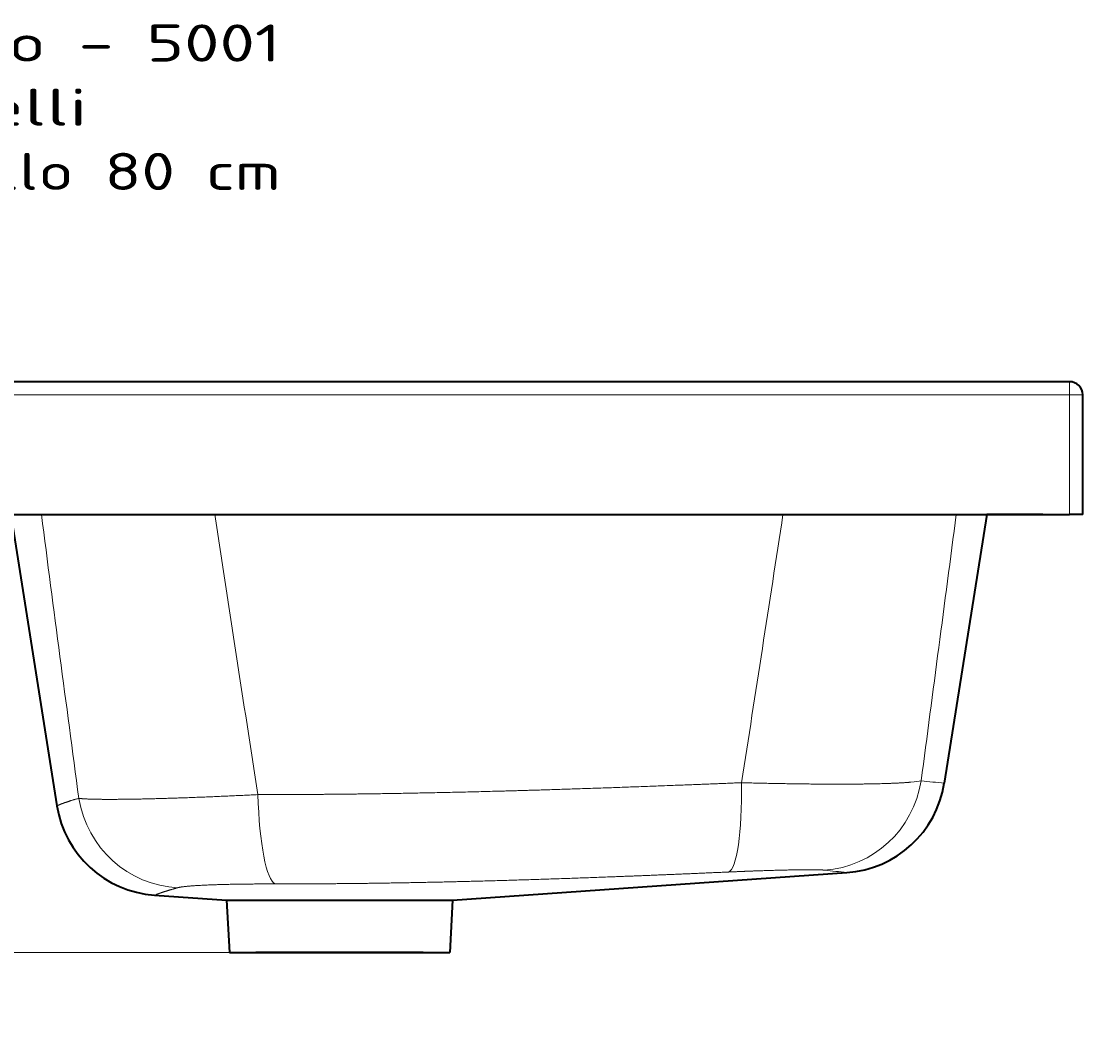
# Model space of a CAD drawing. Extents: x 57 to 1031, y -38 to 880.
# Tile 6 of 6: x 591 to 991, y 496 to 880. Entities that reach past the tile are written whole.
import ezdxf
from ezdxf.enums import TextEntityAlignment as Align

# ---------------------------------------------------------------- set-up
doc = ezdxf.new("R2010")
doc.units = 0
doc.layers.get('0').update_dxf_attribs({"lineweight": 13})
doc.styles.get("Standard").update_dxf_attribs({"font": 'isocp.shx'})
doc.dimstyles.get("Standard").update_dxf_attribs({"dimtxt": 2.5, "dimasz": 2.5, "dimexe": 1.25, "dimexo": 0.625, "dimtad": 1, "dimcen": 2.5, "dimadec": 0, "dimazin": 0, "dimtfac": 1, "dimtmove": 0, "dimatfit": 0, "dimfxl": 0, "dimarcsym": 0})

# ---------------------------------------------------------------- blocks, each defined once
blk = doc.blocks.new('*D')
at = {"color": 7, "lineweight": 13}
for p, q in [((194.14, 744.3), (71.33, 744.3)), ((73.33, 529.3), (73.33, 744.3)), ((194.14, 744.3), (128.05, 744.3)), ((130.05, 694.3), (130.05, 744.3)), ((204.14, 694.3), (128.05, 694.3)), ((677.64, 529.3), (71.33, 529.3)), ((194.14, 486.51), (74.38, 486.51)), ((76.38, 36.51), (76.38, 486.51)), ((687.29, 240.94), (811.07, 347.7)), ((191.14, 259.51), (191.14, -37.77)), ((991.14, 259.51), (991.14, -37.77)), ((711.14, 216.61), (711.14, -4.98)), ((194.14, 36.51), (74.38, 36.51)), ((191.14, 39.51), (191.14, -4.98)), ((191.14, -2.98), (711.14, -2.98)), ((191.14, -35.77), (991.14, -35.77))]:
    blk.add_line(p, q, dxfattribs=at)
for points in [[(73.85, 742.37), (73.33, 744.3), (72.82, 742.37)], [(130.57, 742.37), (130.05, 744.3), (129.53, 742.37)], [(129.53, 696.23), (130.05, 694.3), (130.57, 696.23)], [(72.82, 531.23), (73.33, 529.3), (73.85, 531.23)], [(76.9, 484.58), (76.38, 486.51), (75.86, 484.58)], [(733.87, 280.43), (735, 282.09), (733.2, 281.22)], [(688.42, 242.59), (687.29, 240.94), (689.09, 241.81)], [(75.86, 38.44), (76.38, 36.51), (76.9, 38.44)], [(193.08, -2.47), (191.14, -2.98), (193.08, -3.5)], [(709.21, -3.5), (711.14, -2.98), (709.21, -2.47)], [(193.08, -35.26), (191.14, -35.77), (193.08, -36.29)], [(989.21, -36.29), (991.14, -35.77), (989.21, -35.26)]]:
    blk.add_lwpolyline(points, dxfattribs=at)
for s, height, rotation, p, p2 in [('50', 14, 90, (128.05, 705.76), (128.05, 732.84)), ('215', 14, 90, (71.33, 615.78), (71.33, 657.82)), ('60', 20, 40.7788, (780.46, 323.94), (809.77, 349.22)), ('%%c', 20, 40.7788, (768.6, 313.71), (779.71, 323.29)), ('450', 14, 90, (74.38, 240.5), (74.38, 282.53))]:
    blk.add_text(s, height=height, rotation=rotation, dxfattribs=at).set_placement(p, p2, align=Align.FIT)
for s, p, p2 in [('520', (430.13, -0.98), (472.16, -0.98)), ('800', (570.13, -33.77), (612.16, -33.77))]:
    blk.add_text(s, height=14, dxfattribs=at).set_placement(p, p2, align=Align.FIT)
blk = doc.blocks.new('BLOCK15')
at = {"color": 7, "lineweight": 13}
for s, p, p2 in [('Eliseo - 5001', (-60, 120.57), (97.87, 120.57)), ('Lavelli', (-60, 96.39), (25.01, 96.39)), ('Lavello 80 cm', (-60, 72.2), (97.87, 72.2))]:
    blk.add_text(s, height=14, dxfattribs=at).set_placement(p, p2, align=Align.FIT)
blk = doc.blocks.new('BLOCK16')
at = {"color": 7, "lineweight": 35}
for p, q in [((395, 0), (-395, 0)), ((400, -50), (400, -5)), ((-395, -50), (395, -50)), ((-3.85, -50), (13.53, -159.73)), ((363.85, -50), (347.82, -151.24)), ((385, -50), (363.85, -50)), ((162.53, -195.28), (311.1, -184.89)), ((50.24, -193.37), (77.47, -195.28)), ((77.47, -195.28), (157.33, -195.28)), ((78.5, -215), (161.5, -215)), ((151.5, -215), (88.5, -215))]:
    blk.add_line(p, q, dxfattribs=at)
at = {"color": 7, "lineweight": 13, "ltscale": 0.125}
for p, q in [((395, -5), (395, 0)), ((400, -5), (395, -5))]:
    blk.add_line(p, q, dxfattribs=at)
at = {"color": 7, "lineweight": 13}
for p, q in [((395, -5), (-395, -5)), ((395, -50), (395, -5))]:
    blk.add_line(p, q, dxfattribs=at)
at = {"color": 7, "lineweight": 35, "ltscale": 0.125}
blk.add_line((400, -50), (395, -50), dxfattribs=at)
at = {"color": 7, "lineweight": 35, "ltscale": 0.493764}
for p, q in [((77.47, -195.28), (78.5, -215)), ((162.53, -195.28), (161.5, -215))]:
    blk.add_line(p, q, dxfattribs=at)
at = {"color": 7, "lineweight": 35, "ltscale": 0.145672}
blk.add_line((151.5, -195.28), (157.33, -195.28), dxfattribs=at)
at = {"color": 7, "lineweight": 35, "ltscale": 0.13016}
blk.add_line((157.33, -195.28), (162.53, -195.28), dxfattribs=at)
at = {"color": 7, "lineweight": 35, "ltscale": 0.130172}
blk.add_line((157.33, -195.28), (162.53, -195.28), dxfattribs=at)
at = {"color": 7, "lineweight": 35}
for centre, radius, start, end in [((395, -5), 5, 360, 450), ((308.31, -144.99), 40, 274, 351), ((53.04, -153.47), 40, 189, 266)]:
    blk.add_arc(centre, radius, start, end, dxfattribs=at)
at = {"color": 7, "lineweight": 13}
for centre, radius, start, end in [((49863.57, 6463.24), 50279.55, 187.443047, 187.565949), ((25687.61, 3855.4), 25910.66, 188.668992, 188.905068), ((-25408.82, 3867.85), 25992.83, 351.105536, 351.330869), ((-49791.84, 6501.18), 50570.3, 352.441993, 352.556639), ((100.55, -2445.45), 2307.5, 83.84861, 84.06572), ((63.27, -2394.6), 2223.57, 83.60073, 83.81719), ((59.66, -2427.43), 2256.6, 83.60259, 83.81588)]:
    blk.add_arc(centre, radius, start, end, dxfattribs=at)
for centre, major_axis, ratio, start_param, end_param in [((264.37, -144.77), (1.79, -39.96), 0.171682, 0.046509, 1.405865), ((300.25, -144.06), (-4.43, -39.75), 0.984184, 0.176309, 1.523002), ((260.32, -146.72), (80.28, -2.93), 0.048254, 5.918717, 6.093169), ((96.29, -149.25), (-0.03, -40), 0.177528, 4.869601, 6.213485), ((60.64, -150.67), (11.44, -38.33), 0.984227, 4.584005, 5.949489)]:
    blk.add_ellipse(centre, major_axis=major_axis, ratio=ratio, start_param=start_param, end_param=end_param, dxfattribs=at)
for points, knots in [([(271.43, -151.03), (263.43, -151.36), (255.45, -151.68), (247.34, -151.99), (222.88, -152.92), (198.86, -153.71), (182.93, -154.18), (156.09, -154.85), (130.16, -155.27), (119.55, -155.39), (107.13, -155.48), (94.78, -155.51), (92.94, -155.51), (91.1, -155.51), (89.27, -155.51)], [0, 0, 0, 0, 0, 0, 53.762904, 53.762904, 53.762904, 166.277768, 166.277768, 166.277768, 246.866143, 246.866143, 246.866143, 260.980201, 260.980201, 260.980201, 260.980201, 260.980201, 260.980201]), ([(335.27, -150.83), (332.2, -151.11), (328.17, -151.31), (323.41, -151.45), (311.21, -151.64), (297.1, -151.56), (288.71, -151.44), (280.12, -151.26), (271.43, -151.03)], [0, 0, 0, 0, 0, 0, 45.957299, 45.957299, 45.957299, 107.885998, 107.885998, 107.885998, 107.885998, 107.885998, 107.885998]), ([(89.27, -155.51), (80.98, -155.93), (72.76, -156.3), (64.74, -156.63), (50.77, -157.1), (38.34, -157.31), (33.26, -157.35), (27.59, -157.31), (23.71, -157.11), (22.95, -157.05), (22.29, -156.99), (21.76, -156.93)], [0, 0, 0, 0, 0, 0, 54.171462, 54.171462, 54.171462, 96.596211, 96.596211, 96.596211, 108.651331, 108.651331, 108.651331, 108.651331, 108.651331, 108.651331]), ([(21.76, -156.93), (19.99, -157.42), (18.55, -157.85), (17.41, -158.23), (15.41, -158.94), (14.35, -159.37), (13.96, -159.54), (13.71, -159.65), (13.59, -159.7), (13.53, -159.73), (13.53, -159.73), (13.53, -159.73)], [0, 0, 0, 0, 0, 0, 39.064188, 39.064188, 39.064188, 87.643209, 87.643209, 87.643209, 87.71616, 87.71616, 87.71616, 87.71616, 87.71616, 87.71616]), ([(300.71, -183.85), (298.54, -183.79), (295.37, -183.78), (291.4, -183.84), (284.21, -184), (276.14, -184.27), (272.97, -184.39), (269.74, -184.53), (266.48, -184.67)], [0, 0, 0, 0, 0, 0, 48.666829, 48.666829, 48.666829, 78.730473, 78.730473, 78.730473, 78.730473, 78.730473, 78.730473]), ([(95.77, -189.15), (105.69, -189.16), (115.64, -189.12), (125.69, -189.02), (145.76, -188.74), (166.36, -188.28), (176.7, -188.01), (200.42, -187.31), (224.81, -186.42), (238.6, -185.88), (252.5, -185.29), (266.48, -184.67)], [0, 0, 0, 0, 0, 0, 76.89494, 76.89494, 76.89494, 152.34192, 152.34192, 152.34192, 247.427581, 247.427581, 247.427581, 247.427581, 247.427581, 247.427581]), ([(50.24, -193.37), (50.25, -193.37), (50.26, -193.37), (50.95, -193.12), (51.26, -193.01), (51.66, -192.87), (52.15, -192.7), (53.37, -192.28), (55.18, -191.7), (56.27, -191.37), (57.57, -190.99), (59.09, -190.57)], [0, 0, 0, 0, 0, 0, 0.768866, 0.768866, 0.768866, 32.495526, 32.495526, 32.495526, 64.752709, 64.752709, 64.752709, 64.752709, 64.752709, 64.752709]), ([(95.77, -189.15), (89.49, -189.15), (83.35, -189.2), (77.49, -189.29), (69.15, -189.54), (63.12, -189.96), (61.28, -190.14), (59.92, -190.34), (59.09, -190.57)], [0, 0, 0, 0, 0, 0, 57.711749, 57.711749, 57.711749, 91.404251, 91.404251, 91.404251, 91.404251, 91.404251, 91.404251])]:
    blk.add_open_spline(points, degree=5, knots=knots, dxfattribs=at)
blk.add_open_spline([(302.75, -183.97), (302.47, -183.94), (302.12, -183.91), (301.71, -183.89), (301.24, -183.87), (300.71, -183.85)], degree=5, dxfattribs=at)

msp = doc.modelspace()

# ---------------------------------------------------------------- block references
at = {"lineweight": 0}
for name in ['BLOCK15', 'BLOCK16']:
    msp.add_blockref(name, (591.143, 744.301), dxfattribs=at)

# ---------------------------------------------------------------- dimensions: what is measured, and where the dimension line sits
at = {"color": 0, "lineweight": 0}
for base, p1, p2, angle, middle, dimtype in [((191.143, -35.773), (991.143, 261.511), (191.143, 261.511), 180, (591.143, -35.773), 161), ((76.382, 486.511), (196.143, 36.511), (196.143, 486.511), 90, (76.382, 261.511), 161), ((711.143, -2.984), (191.143, 41.511), (711.143, 218.611), 359.99809, (451.143, -2.984), 160), ((130.05, 694.301), (196.143, 744.301), (206.143, 694.301), 269.99857, (130.05, 719.301), 160), ((73.333, 529.301), (196.143, 744.301), (679.643, 529.301), 269.99857, (73.333, 636.801), 160)]:
    dim = msp.add_linear_dim(base=base, p1=p1, p2=p2, angle=angle, dimstyle='Standard', dxfattribs=at)
    dim.commit()
    dim.dimension.update_dxf_attribs({"geometry": '*D', "text_midpoint": middle, "dimtype": dimtype})
dim = msp.add_diameter_dim_2p(p1=(687.29, 240.937), p2=(734.996, 282.085), text='%%c60', dimstyle='Standard', dxfattribs=at)
dim.commit()
dim.dimension.update_dxf_attribs({"geometry": '*D', "text_midpoint": (790.49, 329.95), "dimtype": 163})

doc.saveas('drawing.dxf')
